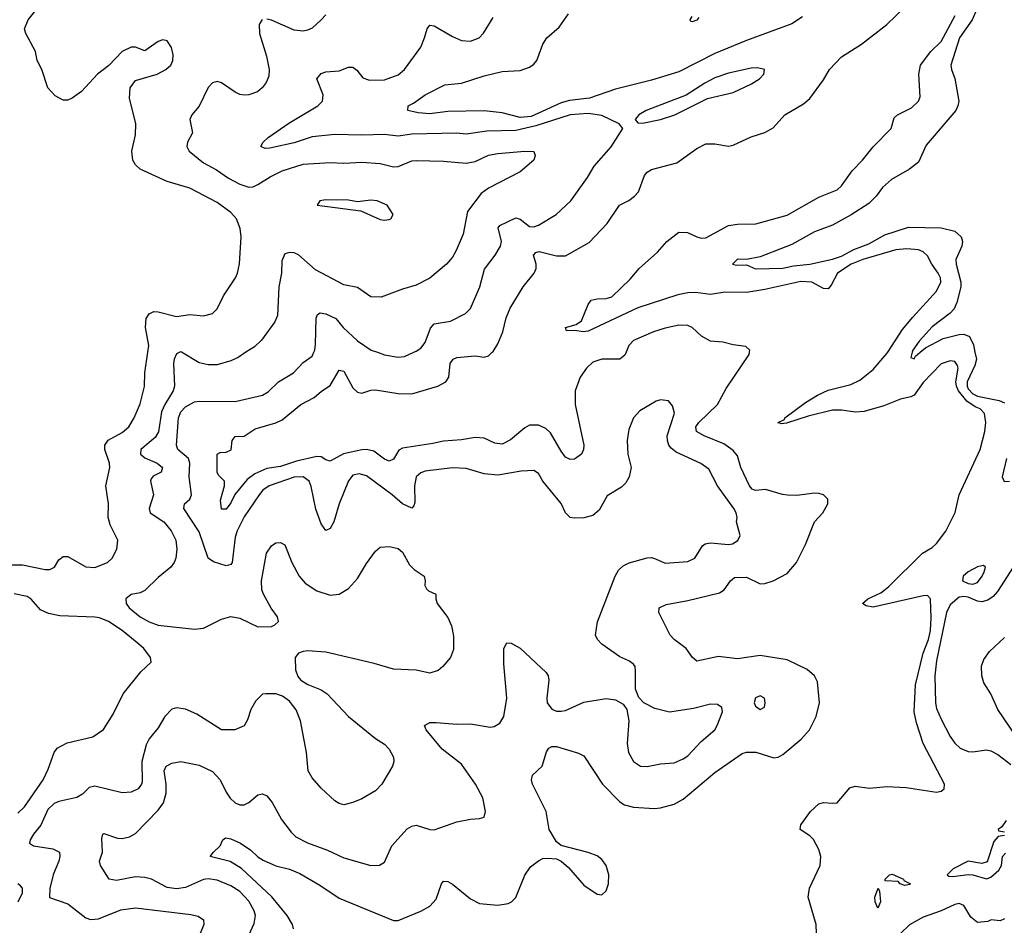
# Model space of a CAD drawing. Header units: inches. Extents: x 1694797 to 1849917, y 907313 to 1017959.
# Tile 25 of 256: x 1713977 to 1718329, y 927466 to 931471. Entities that reach past the tile are written whole.
import ezdxf

# ---------------------------------------------------------------- set-up
doc = ezdxf.new("R2010")
doc.units = ezdxf.units.IN
doc.header["$MEASUREMENT"] = 0
doc.layers.add('B7912', color=7, linetype='Continuous')
doc.layers.add('B7913', color=7, linetype='Continuous')

msp = doc.modelspace()

# ---------------------------------------------------------------- linework, layer by layer
at = {"layer": 'B7912', "color": 5}
for points, elevation in [([(1713939.5, 929060.5), (1713990, 929060.7), (1714090, 929039.6), (1714110, 929039.6), (1714130.7, 929049.3), (1714150, 929082), (1714170, 929097.6), (1714190, 929096.5), (1714270, 929051.8), (1714310, 929048.9), (1714365.2, 929070), (1714386.6, 929090), (1714407, 929130), (1714411.8, 929170), (1714377.8, 929237.8), (1714368.2, 929270), (1714369.7, 929330), (1714358, 929410), (1714375.9, 929490), (1714374.8, 929510), (1714354.3, 929570), (1714353.3, 929590), (1714368.4, 929611.6), (1714430, 929645.1), (1714459.3, 929670), (1714483.1, 929710), (1714510, 929772.7), (1714528.8, 929848.8), (1714530.8, 929910), (1714543.7, 930000)], 880), ([(1714685, 930000), (1714670, 929994), (1714659.5, 929970), (1714657.1, 929950), (1714661.6, 929850), (1714656.1, 929830), (1714619, 929770), (1714603.8, 929736.2), (1714591, 929649), (1714576.2, 929623.8), (1714512.2, 929570), (1714511.4, 929550), (1714530, 929532.8), (1714585.1, 929510), (1714608.4, 929490), (1714602.4, 929470), (1714567.2, 929452.8), (1714558.8, 929441.2), (1714555.5, 929430), (1714569.3, 929370), (1714549.9, 929309.9), (1714554.8, 929290), (1714614.8, 929250), (1714647, 929210), (1714667, 929170), (1714671.7, 929130), (1714667.7, 929090), (1714660.4, 929070), (1714645.4, 929050), (1714590, 929004.9), (1714530, 928946.3), (1714510, 928936.9), (1714470, 928928.9), (1714446, 928910), (1714448.5, 928890), (1714461.8, 928870), (1714510, 928829.9), (1714550, 928807.7), (1714590, 928793.5), (1714750, 928776.2), (1714790, 928779.6), (1714870, 928819.9), (1714910, 928831.2), (1714950, 928824.2), (1715030, 928785.4), (1715090, 928788.3), (1715105.5, 928794.5), (1715122, 928810), (1715116.4, 928830), (1715088.5, 928868.5), (1715054.9, 928930), (1715048.2, 928950), (1715046.9, 928990), (1715068, 929112), (1715090, 929143.7), (1715110, 929158), (1715130, 929159.3), (1715150, 929149), (1715179.6, 929070), (1715213.3, 929010), (1715239.1, 928979.1), (1715290, 928945.3), (1715350, 928926.4), (1715390, 928931.1), (1715430, 928955.8), (1715470, 929000.5), (1715510, 929066.6), (1715550, 929121.2), (1715570, 929139), (1715610, 929140.9), (1715650, 929131.8), (1715670, 929116), (1715700.3, 929060.3), (1715720.3, 929040.3), (1715764.5, 929010), (1715769.7, 928990), (1715768.3, 928968.3), (1715774.7, 928954.7), (1715784.9, 928944.9), (1715817.2, 928930), (1715816.2, 928910), (1715822.4, 928890), (1715870, 928827.3), (1715886.2, 928790), (1715894.6, 928745.4), (1715894.8, 928685.3), (1715881.6, 928650), (1715847.3, 928610), (1715827.3, 928592.8), (1715790, 928581.7), (1715730, 928593.8), (1715630, 928598.2), (1715544.7, 928624.7), (1715330, 928674), (1715250, 928680.3), (1715230, 928677.6), (1715209.3, 928670), (1715194.5, 928650), (1715196.1, 928596.1), (1715206.6, 928566.6), (1715219.3, 928550), (1715251.2, 928531.2), (1715310, 928508), (1715336.9, 928490), (1715430, 928389.6), (1715550, 928291.6), (1715590, 928266.6), (1715610, 928245.2), (1715629.5, 928210), (1715631.5, 928190), (1715625.1, 928170), (1715577.4, 928090), (1715550, 928061.1), (1715490, 928026), (1715450, 928008.7), (1715410, 927998.7), (1715390, 928004.2), (1715370, 928017), (1715310, 928072.4), (1715270, 928118.4), (1715252.9, 928150), (1715245.2, 928230), (1715218, 928370), (1715199.3, 928419.3), (1715170, 928457.3), (1715139.5, 928479.5), (1715110, 928490.4), (1715066, 928490), (1715050, 928487.7), (1715021.3, 928458.7), (1714999.5, 928420.5), (1714984.6, 928375.4), (1714970, 928348), (1714928, 928330), (1714870, 928330.3), (1714759.8, 928399.8), (1714710, 928422.2), (1714670, 928428.3), (1714650, 928422.2), (1714618.4, 928390), (1714590, 928339.5), (1714550, 928291.5), (1714535.8, 928264.2), (1714517.1, 928190), (1714518.6, 928101.4), (1714516.4, 928090), (1714500.5, 928070), (1714470, 928055.3), (1714430, 928051.7), (1714310, 928082), (1714284.8, 928075.2), (1714254.4, 928045.6), (1714230, 928031.9), (1714150, 928014.4), (1714130, 928004.8), (1714101.5, 927978.5), (1714070.4, 927909.6), (1714038.5, 927870), (1714023.6, 927843.6), (1714020.7, 927830), (1714038.2, 927818.2), (1714124.7, 927804.7), (1714153, 927790), (1714155.1, 927770), (1714149.8, 927750), (1714126.4, 927693.6), (1714110.7, 927630.7), (1714109.1, 927589.1), (1714190, 927560.6), (1714270, 927499.2), (1714290, 927492.6), (1714325.7, 927494.3), (1714424.6, 927535.4), (1714490, 927544), (1714734.1, 927514.1), (1714766.9, 927506.9), (1714789.4, 927490), (1714791.5, 927470), (1714775.4, 927430)], 860), ([(1714970, 927376.9), (1715013.7, 927473.7), (1715019.1, 927510), (1715014.4, 927530), (1714990, 927573), (1714950, 927616), (1714910, 927641.4), (1714850, 927666.2), (1714810, 927671.5), (1714790, 927669.3), (1714710, 927633.7), (1714670, 927626.9), (1714630, 927633.1), (1714559.7, 927670), (1714530, 927678.4), (1714490, 927680.9), (1714405.1, 927665.1), (1714372.3, 927670), (1714334.7, 927730), (1714330.9, 927750), (1714342.8, 927790), (1714340.3, 927850), (1714345.1, 927870), (1714350, 927872.6), (1714410, 927851.1), (1714429.8, 927850.2), (1714463.1, 927856.9), (1714490, 927872.9), (1714590, 927976.1), (1714612.8, 928007.2), (1714624.7, 928050), (1714624.5, 928090), (1714616.3, 928150), (1714625, 928170), (1714650, 928183.2), (1714690, 928190.2), (1714770, 928174.2), (1714830, 928146.7), (1714863.5, 928110), (1714890, 928054.9), (1714908, 928028), (1714930, 928007.9), (1714950, 927999.6), (1714970, 927999.1), (1714990, 928009.1), (1715030, 928043.2), (1715050, 928047.8), (1715070, 928038.3), (1715093.6, 928010), (1715134.2, 927934.2), (1715177.5, 927877.5), (1715198.2, 927858.2), (1715250, 927831.1), (1715338.5, 927798.5), (1715410, 927765), (1715530, 927730.3), (1715567.2, 927732.8), (1715590, 927746), (1715622.6, 927817.4), (1715690, 927892.2), (1715710, 927904.9), (1715730, 927908.5), (1715790, 927890.4), (1715810, 927888.8), (1715910, 927923.7), (1715970, 927936.3), (1716010, 927938), (1716030, 927944.7), (1716036, 927970), (1716023.7, 928030), (1715991.5, 928090), (1715930, 928178.3), (1715845, 928245), (1715773.3, 928330), (1715766.9, 928350), (1715790, 928362.4), (1715817.5, 928362.5), (1715910, 928355), (1715970, 928357.5), (1716057.4, 928342.6), (1716074.9, 928345.1), (1716099.8, 928360.2), (1716117.2, 928390), (1716130.6, 928470), (1716116.8, 928623.2), (1716117.4, 928690), (1716130, 928714.9), (1716150, 928713.7), (1716190, 928691.5), (1716304.2, 928584.2), (1716312.9, 928570), (1716316.1, 928550), (1716307, 928470), (1716309.4, 928450), (1716330, 928422.6), (1716350, 928413.7), (1716370, 928412.5), (1716390, 928416.8), (1716470, 928452.3), (1716569, 928469), (1716610, 928463.6), (1716644.5, 928444.5), (1716660.3, 928420.3), (1716670.3, 928370.3), (1716662.9, 928270), (1716668.2, 928230), (1716690.9, 928190.9), (1716720.5, 928170), (1716750, 928167.8), (1716810, 928179.8), (1716870, 928185), (1716910, 928201.8), (1716930, 928215.6), (1716990, 928279.6), (1717049.6, 928330), (1717060.5, 928350), (1717083.7, 928410), (1717081.2, 928430), (1717062, 928442), (1717030, 928443.5), (1716954.7, 928425.3), (1716850, 928408.8), (1716784.9, 928424.9), (1716736.2, 928450), (1716713.3, 928473.3), (1716698.7, 928510), (1716699.7, 928590), (1716696.9, 928610), (1716690, 928620.9), (1716670, 928636.3), (1716630, 928654), (1716550, 928709.7), (1716531.1, 928730), (1716522.7, 928750), (1716531.8, 928808.2), (1716608.7, 929010), (1716623.9, 929036.1), (1716644.1, 929055.9), (1716670.6, 929069.4), (1716751.3, 929091.3), (1716770, 929092.4), (1716787.5, 929087.5), (1716830, 929067.3), (1716930, 929075.3), (1716960.7, 929090), (1716995.8, 929144.2), (1717007.4, 929152.6), (1717030, 929157.3), (1717109.8, 929150.2), (1717127.5, 929152.5), (1717151.4, 929168.6), (1717161.1, 929190), (1717145.6, 929250), (1717148, 929270), (1717143.5, 929290), (1717134, 929310), (1717060.8, 929410), (1717023.8, 929483.8), (1716988.3, 929508.3), (1716878.2, 929558.2), (1716856.1, 929576.1), (1716846.6, 929590), (1716839.8, 929610), (1716839.4, 929630), (1716870.7, 929730.7), (1716862.8, 929762.8), (1716845.4, 929785.4), (1716810, 929789.6), (1716790, 929784.2), (1716718.2, 929741.8), (1716690.4, 929710), (1716670, 929659), (1716661.7, 929610), (1716665.3, 929550), (1716680.2, 929490), (1716671.2, 929450), (1716656.5, 929423.5), (1716636.8, 929403.2), (1716574.4, 929365.6), (1716538.1, 929301.9), (1716510, 929278), (1716470, 929268.7), (1716430, 929266.2), (1716409.6, 929270), (1716390, 929289.6), (1716370, 929331.8), (1716289.3, 929430), (1716270, 929464), (1716250, 929478), (1716193.9, 929473.9), (1716090, 929456.2), (1716030, 929462), (1715950, 929486.8), (1715890, 929489.9), (1715770, 929474.3), (1715750, 929467.8), (1715730.2, 929450), (1715722.6, 929410), (1715724.5, 929335.5), (1715719.4, 929320.6), (1715710, 929311.2), (1715670, 929329.8), (1715623.1, 929370), (1715510, 929453.8), (1715477.2, 929462.8), (1715450, 929457.2), (1715430, 929431.8), (1715390, 929329.6), (1715366, 929250), (1715350, 929221.1), (1715330, 929212.8), (1715310, 929241.6), (1715286.6, 929306.6), (1715266.1, 929406.1), (1715256.6, 929430), (1715230, 929449.9), (1715190, 929448.5), (1715080.3, 929410), (1715052.1, 929390), (1715035.2, 929370), (1714970, 929273.1), (1714938.4, 929210), (1714930, 929182.7), (1714916.8, 929070), (1714910, 929061.4), (1714890, 929055.8), (1714833.6, 929073.6), (1714811.1, 929090), (1714770, 929206.8), (1714702.6, 929310), (1714706.4, 929330), (1714729.3, 929350.8), (1714737, 929370), (1714726.6, 929450), (1714729.9, 929510), (1714723.4, 929530), (1714676.8, 929570), (1714670.6, 929590), (1714679.9, 929710), (1714690, 929736.8), (1714710, 929759.6), (1714750, 929780.6), (1714770, 929784.1), (1714930, 929782.5), (1715050, 929811), (1715075.2, 929824.8), (1715120.9, 929870), (1715187.6, 929910), (1715230, 929955.6), (1715270, 929983.7), (1715277, 930000)], 840), ([(1714977.4, 930000), (1714942.8, 929977.2), (1714910, 929961.8), (1714850, 929944.5), (1714810, 929945.4), (1714770, 929953.8), (1714693.3, 930000)], 860), ([(1715188.3, 927450), (1715183.9, 927470), (1715160.3, 927510), (1715092.4, 927592.4), (1714957.8, 927717.8), (1714908, 927748), (1714819.3, 927770), (1714833.6, 927790), (1714862.9, 927817.1), (1714875.1, 927844.9), (1714887.3, 927852.7), (1714911.3, 927848.7), (1714954, 927830), (1714999.2, 927799.2), (1715029.6, 927769.6), (1715053.7, 927753.7), (1715109.7, 927729.7), (1715170, 927713.9), (1715215.3, 927695.3), (1715304.3, 927644.3), (1715390, 927586.8), (1715630, 927488), (1715650, 927488.1), (1715750.6, 927529.4), (1715790, 927550.3), (1715817.9, 927582.1), (1715841.3, 927650), (1715850, 927661.6), (1715870, 927659.5), (1715890, 927648.9), (1715970, 927583.2), (1716010, 927562), (1716090, 927555.2), (1716136.9, 927563.1), (1716151.5, 927570), (1716170.6, 927589.4), (1716210, 927687.7), (1716234.9, 927725.1), (1716270, 927752), (1716290, 927761.1), (1716310, 927763.7), (1716350, 927760.4), (1716370, 927750.5), (1716402.3, 927722.3), (1716470, 927644), (1716530, 927604), (1716550, 927601.7), (1716570, 927619.3), (1716579.8, 927650), (1716581.4, 927690), (1716570, 927730.9), (1716550, 927757.4), (1716530, 927773.3), (1716490, 927788.9), (1716370, 927819.5), (1716350, 927836), (1716317.6, 927890), (1716304.7, 927970), (1716244.1, 928090), (1716239.1, 928110), (1716243.6, 928130), (1716286.3, 928170), (1716306.4, 928233.6), (1716316.2, 928250), (1716330, 928257.3), (1716350, 928256.3), (1716447.5, 928227.5), (1716470, 928215.6), (1716552.6, 928090), (1716630, 928011.9), (1716650, 927999.3), (1716690, 927988.7), (1716782.7, 927982.7), (1716810, 927985), (1716870, 928001.7), (1716910, 928023.8), (1717050, 928142), (1717170, 928225.6), (1717190, 928232.6), (1717231.6, 928231.6), (1717310, 928206.5), (1717330, 928210.2), (1717350, 928221.2), (1717430.9, 928290), (1717468.5, 928330), (1717496.9, 928390), (1717512.1, 928450), (1717503.1, 928543.1), (1717489.7, 928570), (1717457.2, 928597.1), (1717370, 928640.2), (1717250, 928659.6), (1717150, 928644.8), (1717065.3, 928654.7), (1716970, 928634.7), (1716950.8, 928650.8), (1716923.5, 928690), (1716870.5, 928730.5), (1716852.8, 928750), (1716802, 928850), (1716803.6, 928870), (1716834.4, 928885.6), (1716930, 928902.7), (1717070, 928937), (1717090.8, 928950), (1717118.8, 928990), (1717136.1, 929003.9), (1717190, 929006), (1717250, 928976.5), (1717270, 928977.6), (1717307, 928990), (1717370, 929022), (1717410.8, 929070), (1717449.7, 929150), (1717489.6, 929250), (1717526.6, 929290), (1717549.3, 929330), (1717549, 929350), (1717540.2, 929360.2), (1717529.4, 929369.4), (1717510, 929375.1), (1717490, 929377.6), (1717412.4, 929367.6), (1717371.4, 929368.6), (1717349.1, 929370.9), (1717273.8, 929393.8), (1717230, 929388.7), (1717215.4, 929395.4), (1717203.1, 929410), (1717164.3, 929490), (1717150, 929542.7), (1717130, 929566.4), (1717090, 929595.4), (1717002.3, 929630), (1716968.9, 929650), (1716965.4, 929670), (1716978.9, 929690), (1717061.3, 929770), (1717099.5, 929840.5), (1717200.9, 929990), (1717202.4, 930000)], 820), ([(1716657.3, 930000), (1716652.1, 929987.9), (1716630.1, 929969.9), (1716550, 929969.8), (1716510, 929956.4), (1716482.8, 929930), (1716455, 929890), (1716431.9, 929830), (1716431.8, 929770), (1716470.1, 929589.9), (1716469.4, 929570), (1716461.1, 929550), (1716430, 929527.2), (1716410, 929525.7), (1716390, 929537.1), (1716370, 929563.1), (1716323.4, 929643.4), (1716303.2, 929663.2), (1716270, 929677.5), (1716230, 929678.1), (1716210, 929666.8), (1716146.5, 929613.5), (1716110, 929594), (1716077.8, 929597.8), (1716030, 929620.2), (1715990, 929623), (1715930, 929612.6), (1715850, 929607.6), (1715803.8, 929596.2), (1715670, 929576.4), (1715653.2, 929566.8), (1715630, 929527.1), (1715610, 929518), (1715590, 929526.9), (1715542.4, 929562.4), (1715510.1, 929569.9), (1715490, 929569.2), (1715408.8, 929551.2), (1715350, 929519.3), (1715330, 929524), (1715310, 929537.8), (1715290, 929538.6), (1715200.6, 929519.4), (1715130, 929494.5), (1715070, 929485.7), (1715017.1, 929462.9), (1714982.6, 929437.4), (1714928.5, 929371.5), (1714910, 929334), (1714890, 929307), (1714870, 929306), (1714865.6, 929345.6), (1714882.3, 929410), (1714882.8, 929430), (1714856.8, 929456.8), (1714849.9, 929469.9), (1714849.8, 929550.2), (1714863.2, 929556.8), (1714890, 929558.3), (1714911.5, 929568.5), (1714916, 929610), (1714930, 929627.2), (1714970, 929629.1), (1715018.6, 929661.4), (1715110, 929688.4), (1715138.1, 929701.9), (1715220.5, 929770), (1715279.4, 929800.6), (1715311.8, 929828.2), (1715350, 929852.7), (1715390, 929921), (1715410, 929917.1), (1715450, 929843.2), (1715470, 929823.2), (1715490, 929819.7), (1715530, 929833.2), (1715550, 929834.4), (1715650, 929818.6), (1715710, 929816.8), (1715826, 929850), (1715860.8, 929870), (1715874.7, 929890), (1715880.2, 929950), (1715893.3, 929970), (1715910, 929977.1), (1715990, 929984.3), (1716030, 929979.1), (1716050, 929984.4), (1716066.3, 930000)], 820), ([(1715559.2, 930000), (1715590, 929989.2), (1715650, 929978.5), (1715678, 929982), (1715718.8, 930000)], 840), ([(1717498.3, 927430), (1717497.1, 927470), (1717461.5, 927590), (1717468.6, 927630), (1717515.3, 927730), (1717517.6, 927770), (1717510, 927800.9), (1717485.7, 927845.7), (1717470, 927862.4), (1717427.3, 927890), (1717429.7, 927910), (1717472.4, 927970), (1717510, 928002.8), (1717530, 928009), (1717570, 928005.7), (1717590, 928008.5), (1717645.6, 928074.4), (1717670, 928081.5), (1717732.6, 928072.6), (1717810, 928079.8), (1717895.3, 928075.3), (1718030, 928054.4), (1718050, 928059.1), (1718062.7, 928070), (1718065.1, 928090), (1717970.4, 928270.4), (1717941.3, 928361.3), (1717931, 928410), (1717936.9, 928530), (1717970.6, 928670), (1717993.9, 928730), (1718003.2, 928770), (1718006.2, 928826.2), (1718003.1, 928910), (1717990, 928924), (1717970, 928923.8), (1717750, 928872.8), (1717718.9, 928878.9), (1717702, 928890), (1717725.6, 928910), (1717783.6, 928936.4), (1717817.4, 928962.6), (1717968, 929112), (1718010, 929136.9), (1718030, 929154.6), (1718070, 929208.8), (1718111.4, 929291.4), (1718129.8, 929370), (1718222.5, 929570), (1718243.2, 929650), (1718247.7, 929690), (1718241.8, 929730), (1718221.8, 929750), (1718199.5, 929759.5), (1718164, 929784), (1718126.1, 929830), (1718117.4, 929850), (1718115.3, 929870), (1718124.6, 929930), (1718122.4, 929942.4), (1718110, 929959.2), (1718090, 929963.1), (1718050, 929949.7), (1717970, 929866.2), (1717930, 929811), (1717916.3, 929803.7), (1717870, 929793.4), (1717796.8, 929763.2), (1717710, 929737.9), (1717670, 929734.8), (1717610, 929744.6), (1717570, 929744.2), (1717462.5, 929717.5), (1717366.6, 929686.6), (1717343.3, 929683.3), (1717330.9, 929689.1), (1717330, 929686), (1717329.9, 929690.1), (1717357.4, 929702.6), (1717359.1, 929710), (1717450, 929778.3), (1717502.7, 929810), (1717550, 929832.8), (1717650, 929857), (1717690, 929877.1), (1717750, 929923.5), (1717810, 929994.2), (1717813.8, 930000)], 780), ([(1717922, 930000), (1717916.4, 929976.4), (1717930, 929971.6), (1717936.5, 929983.5), (1717956.9, 930000)], 760), ([(1718199.3, 930000), (1718205.6, 929970), (1718198.8, 929941.2), (1718164.6, 929870), (1718164.6, 929850), (1718170, 929838.5), (1718190, 929816.8), (1718210, 929805.5), (1718307, 929787), (1718330, 929776.7)], 760), ([(1718338, 929530), (1718319.8, 929450), (1718328.7, 929428.7), (1718351.3, 929430)], 760), ([(1718367.6, 929050), (1718298.3, 928941.7), (1718279.7, 928920.3), (1718256.2, 928903.8), (1718230, 928897), (1718210, 928899.7), (1718170, 928917), (1718150, 928920.7), (1718130, 928917.9), (1718090, 928883.8), (1718072.9, 928850), (1718030, 928636.3), (1718022.1, 928570), (1718025.2, 928450), (1718030, 928425.6), (1718050, 928377.4), (1718090, 928301.6), (1718110, 928271.8), (1718134.5, 928250), (1718170, 928234.3), (1718190, 928233), (1718250, 928242.9), (1718270, 928238.4), (1718301, 928221), (1718357.6, 928177.6)], 760), ([(1713970, 927962.7), (1713998.6, 927990), (1714081.2, 928110), (1714103.5, 928156.5), (1714129.8, 928230.1), (1714142.6, 928250), (1714187.2, 928272.9), (1714300.3, 928299.7), (1714347.8, 928332.2), (1714390, 928399.3), (1714434.3, 928490), (1714512.7, 928587.3), (1714558, 928630), (1714555.1, 928650), (1714525.6, 928690), (1714503.5, 928710), (1714429.8, 928770), (1714369.7, 928810), (1714330, 928825.6), (1714310, 928828.4), (1714155, 928835), (1714104.4, 928844.4), (1714070, 928861), (1714028.2, 928908.2), (1714010, 928920.4), (1713952.4, 928932.4)], 880), ([(1718381.1, 928301.1), (1718300.8, 928420.8), (1718270.2, 928490), (1718239.2, 928539.2), (1718229.5, 928570), (1718228.2, 928611.8), (1718238.7, 928641.3), (1718263.2, 928676.8), (1718330, 928738.5)], 760), ([(1718337.2, 927930), (1718318.4, 927901.6), (1718302, 927890), (1718304, 927884), (1718330, 927879)], 760), ([(1718330, 927864), (1718301.2, 927858.8), (1718282.5, 927837.5), (1718253.1, 927746.9), (1718230, 927739.1), (1718170, 927750.6), (1718103.5, 927716.5), (1718077.2, 927690), (1718083.3, 927683.3), (1718101.4, 927681.4), (1718169, 927691), (1718190, 927689.8), (1718250, 927672.1), (1718270, 927678.7), (1718304.7, 927710), (1718316.3, 927730), (1718320.8, 927770), (1718334.8, 927785.2)], 760), ([(1713970.5, 927570), (1713989.8, 927610), (1713989.7, 927630), (1713981.1, 927641.1), (1713969.8, 927649.8)], 880), ([(1718330, 927495.6), (1718310, 927486), (1718270.7, 927490.7), (1718256.7, 927483.3), (1718210, 927478), (1718181.8, 927501.8), (1718150, 927554.2), (1718130, 927563), (1718110, 927558.7), (1718049.6, 927530.4), (1717970, 927501.6), (1717910, 927468.4), (1717830, 927391.6)], 780)]:
    msp.add_lwpolyline(points, dxfattribs=dict(at, elevation=elevation))
for points, elevation in [([(1718236.9, 929056.9), (1718210, 929052.1), (1718170, 929029.8), (1718147.5, 929010), (1718144.9, 928990), (1718170, 928978.3), (1718190, 928974.6), (1718210, 928982.7), (1718231.5, 929010), (1718239.7, 929030), (1718245.2, 929050)], 780), ([(1717250, 928480.9), (1717230, 928472), (1717223, 928450), (1717230, 928436), (1717250, 928421), (1717269, 928431), (1717271.8, 928450), (1717269, 928470)], 840), ([(1717890, 927641.6), (1717869.3, 927650), (1717859.3, 927659.3), (1717802.7, 927662.7), (1717802.7, 927670), (1717822, 927690), (1717833, 927693), (1717882.8, 927670), (1717884.5, 927664.5), (1717914.8, 927650), (1717910, 927646)], 760), ([(1717770, 927542.7), (1717758.7, 927570), (1717756.2, 927590), (1717771, 927631), (1717777.5, 927617.5), (1717782.4, 927570)], 760)]:
    msp.add_lwpolyline(points, close=True, dxfattribs=dict(at, elevation=elevation))
at = {"layer": 'B7913', "color": 5}
for points, elevation in [([(1714543.7, 930000), (1714548, 930030), (1714533.9, 930110), (1714536.5, 930150), (1714549.9, 930170.1), (1714570, 930179.8), (1714590, 930179.4), (1714670, 930157.8), (1714730, 930167.3), (1714790, 930161.7), (1714830, 930172.4), (1714850, 930193), (1714878.9, 930250), (1714931.3, 930330), (1714940.5, 930350), (1714948.6, 930391.4), (1714955.9, 930510), (1714951.8, 930548.2), (1714935, 930590), (1714910, 930618.4), (1714850, 930662.5), (1714730, 930725.3), (1714630, 930755.3), (1714510, 930809.7), (1714488.9, 930828.9), (1714477.2, 930850), (1714472.6, 930890), (1714490, 930962), (1714491.1, 931010), (1714463.3, 931123.3), (1714466, 931170), (1714490, 931202), (1714585.2, 931230), (1714623.7, 931250), (1714645.6, 931270), (1714654.3, 931290), (1714655.8, 931315.8), (1714647.7, 931347.7), (1714630, 931377.2), (1714610, 931382), (1714590, 931374), (1714530, 931333.2), (1714490, 931349.2), (1714470, 931349.3), (1714431, 931330), (1714371.9, 931268.1), (1714321, 931230), (1714250, 931154), (1714210, 931124), (1714190, 931115.3), (1714170, 931115.3), (1714134.6, 931134.6), (1714102, 931170), (1714075.3, 931250), (1714054, 931290), (1714048, 931330), (1714004, 931410), (1713999, 931430), (1714015.1, 931470), (1714091.9, 931568.1)], 880), ([(1718213.2, 931530), (1718186.4, 931470), (1718130.3, 931390), (1718093.3, 931270), (1718095.2, 931250), (1718110.3, 931210.3), (1718127.6, 931110), (1718124.2, 931090), (1718114.2, 931070), (1717984.2, 930915.8), (1717950, 930841.2), (1717910, 930809.2), (1717830, 930763.5), (1717790.9, 930729.1), (1717762.9, 930690), (1717730, 930658), (1717652.3, 930607.7), (1717570, 930561.9), (1717490, 930532.5), (1717390, 930476.6), (1717250, 930422), (1717190, 930410.3), (1717150, 930411.3), (1717127.3, 930390), (1717145.4, 930385.4), (1717190, 930386.6), (1717230, 930369.3), (1717350, 930371.9), (1717397.9, 930382.1), (1717470, 930389.3), (1717570, 930412.1), (1717610, 930425.6), (1717664.7, 930455.3), (1717730, 930480.1), (1717800.5, 930519.5), (1717905.9, 930554.1), (1718050, 930550.7), (1718110, 930536.4), (1718138.5, 930510), (1718143.6, 930490), (1718140.9, 930470), (1718115.2, 930410), (1718115.9, 930390), (1718137.6, 930310), (1718137.1, 930290), (1718119.8, 930220.2), (1718107.1, 930192.9), (1718090, 930172.9), (1718010, 930112.2), (1717953.2, 930050), (1717924.3, 930010), (1717922, 930000)], 760), ([(1715330, 931492.2), (1715310, 931470.3), (1715270, 931433.4), (1715250, 931424.4), (1715230, 931419.7), (1715190, 931424.5), (1715090, 931468.1), (1715070, 931473.8)], 860), ([(1717437.1, 931482.9), (1717390, 931452.1), (1717190, 931378.3), (1717050, 931320.7), (1716890, 931239.7), (1716770, 931203.2), (1716610, 931163.2), (1716495.9, 931124.1), (1716407, 931113), (1716370, 931103.9), (1716237.9, 931042.1), (1716190, 931038), (1716110, 931059.1), (1716030, 931068.4), (1715870, 931064.7), (1715790, 931054.3), (1715738.8, 931058.8), (1715692.3, 931070), (1715694.5, 931090), (1715718.5, 931101.5), (1715770, 931138.9), (1715856.6, 931183.4), (1715930, 931190.7), (1716030, 931222.2), (1716110, 931241.6), (1716190, 931246.2), (1716230, 931260.5), (1716250, 931273.5), (1716262.4, 931290), (1716290, 931363.1), (1716307.2, 931390), (1716361.6, 931438.4), (1716403.4, 931496.6)], 820), ([(1716066.3, 930000), (1716070, 930003.6), (1716090, 930037.6), (1716113.1, 930090), (1716128.2, 930151.8), (1716145.3, 930194.7), (1716202.4, 930290), (1716251.5, 930350), (1716259.8, 930370), (1716259.4, 930390), (1716249, 930430), (1716258.9, 930441.1), (1716273.7, 930446.3), (1716350, 930426.6), (1716390, 930426.6), (1716494.4, 930485.6), (1716573.7, 930570), (1716628.8, 930651.2), (1716670, 930671.2), (1716695.3, 930690), (1716711.6, 930710), (1716738.4, 930781.6), (1716750, 930796.1), (1716770, 930808.2), (1716882.3, 930837.7), (1716970, 930901.3), (1717010, 930921.5), (1717050, 930921.7), (1717110, 930911.6), (1717130, 930916.1), (1717210, 930953.4), (1717270, 930972.6), (1717306.8, 930993.2), (1717359.1, 931050), (1717441.5, 931098.5), (1717470, 931122.3), (1717530, 931204.6), (1717555.8, 931250), (1717610, 931306.2), (1717697.4, 931362.6), (1717810, 931449.3), (1717890, 931526.5)], 820), ([(1717813.8, 930000), (1717879.5, 930100.5), (1717924.1, 930155.9), (1718028.8, 930270), (1718048.9, 930310), (1718046.3, 930330), (1718036.8, 930350), (1718008.6, 930390), (1717990, 930427.3), (1717970, 930445.1), (1717950, 930452.7), (1717898.2, 930458.2), (1717850, 930453.4), (1717703.1, 930410), (1717652.1, 930390), (1717592.2, 930350), (1717563.3, 930296.7), (1717550, 930280.8), (1717530, 930281.5), (1717478.9, 930310), (1717430, 930313.4), (1717270, 930277.4), (1717190, 930264.5), (1717093.3, 930266.7), (1717030, 930255.4), (1716964.3, 930264.3), (1716930, 930263.1), (1716886.5, 930253.5), (1716710, 930196.5), (1716490, 930093), (1716469.9, 930089.9), (1716430, 930096.9), (1716394.6, 930094.6), (1716389.4, 930109.4), (1716436.8, 930123.2), (1716461.1, 930138.9), (1716489.2, 930210.8), (1716503.7, 930230), (1716530, 930236.9), (1716570, 930237.8), (1716595, 930245), (1716675.9, 930324.1), (1716716, 930370), (1716796.9, 930443.1), (1716837.8, 930490), (1716890, 930531.9), (1716929.4, 930529.4), (1716970.2, 930510.1), (1716990, 930504.5), (1717010, 930505.6), (1717110, 930560.9), (1717150, 930566.8), (1717231.1, 930568.9), (1717370, 930607.2), (1717510, 930686.8), (1717590, 930718.5), (1717610, 930736), (1717656.9, 930803.1), (1717702.4, 930850), (1717750, 930908.9), (1717829.7, 930990), (1717842.7, 931037.3), (1717857, 931050), (1717919.1, 931080.9), (1717949.7, 931110), (1717956.8, 931130), (1717951.9, 931230), (1717958.7, 931270), (1718003.9, 931330), (1718050, 931375), (1718112.4, 931490)], 780), ([(1716979.5, 931480.5), (1716970, 931469.2), (1716950, 931461.7), (1716943.5, 931463.5), (1716940.5, 931470), (1716950, 931485.5)], 780), ([(1715048.8, 931471.2), (1715036, 931450), (1715037.3, 931410), (1715068.2, 931310), (1715079.8, 931250), (1715078.2, 931221.8), (1715066.2, 931193.8), (1715049.7, 931170.3), (1715028.2, 931151.8), (1714990, 931138.4), (1714970, 931137.1), (1714950, 931140.5), (1714930, 931150.5), (1714870, 931192.2), (1714850, 931197), (1714828.9, 931191.1), (1714810, 931170.4), (1714771.3, 931088.7), (1714738, 931050), (1714729.8, 931030.2), (1714740.9, 930970), (1714719.7, 930930), (1714716.8, 930910), (1714727.2, 930890), (1714790, 930838.3), (1714847.4, 930807.4), (1714900.9, 930770), (1714950, 930743.4), (1714990, 930730.8), (1715010, 930732.1), (1715030, 930741.5), (1715083.8, 930776.2), (1715137.1, 930802.9), (1715230, 930831.7), (1715350, 930839.4), (1715410, 930836.2), (1715490, 930840.6), (1715570, 930834.3), (1715630, 930819.9), (1715650, 930822.2), (1715710, 930846.3), (1715730, 930848.5), (1715850, 930845.4), (1715950, 930836.6), (1715990, 930844.4), (1716050, 930871.1), (1716090, 930879.9), (1716210, 930889.6), (1716250, 930888), (1716256, 930870), (1716249.3, 930850), (1716190, 930798), (1716050, 930726.5), (1716017.7, 930702.3), (1715957.3, 930622.7), (1715937.1, 930522.9), (1715907.1, 930450), (1715890, 930420.3), (1715863.9, 930390), (1715790, 930327.8), (1715730, 930296.5), (1715670, 930279.5), (1715575.6, 930244.4), (1715530, 930245.3), (1715470, 930287.2), (1715410, 930298.3), (1715285.5, 930365.5), (1715210, 930431.5), (1715190, 930440.3), (1715170, 930441.7), (1715150, 930435.8), (1715135.9, 930404.1), (1715134.5, 930350), (1715123.4, 930290), (1715117.4, 930162.6), (1715105.2, 930134.8), (1715046.6, 930053.4), (1715015.2, 930024.8), (1714977.4, 930000)], 860), ([(1715718.8, 930000), (1715730, 930004.9), (1715750, 930018.3), (1715770, 930043.7), (1715793, 930107), (1715810, 930125.4), (1715882, 930138), (1715948, 930172.1), (1715970, 930194.4), (1716010.5, 930289.5), (1716031.8, 930368.2), (1716079.3, 930430), (1716102.8, 930470), (1716107.1, 930490), (1716091.8, 930550), (1716099.7, 930560.3), (1716170, 930594.2), (1716190, 930588.3), (1716230, 930556.6), (1716250, 930555.5), (1716270, 930562.5), (1716348, 930610), (1716414, 930670), (1716486.9, 930773.1), (1716516.6, 930823.4), (1716592, 930908), (1716643.7, 930990), (1716626.6, 931010), (1716550, 931047.4), (1716490, 931055.6), (1716410.4, 931050), (1716259, 931001), (1716170, 930980.3), (1716042.7, 930977.3), (1715950, 930965.4), (1715910, 930968.6), (1715710, 930964), (1715650, 930955.7), (1715590, 930962.7), (1715490, 930959.9), (1715370, 930963.4), (1715270, 930952.5), (1715190, 930925.7), (1715083.2, 930903.2), (1715061.8, 930901.8), (1715042.9, 930910), (1715054, 930930), (1715075.6, 930950), (1715166.5, 931013.5), (1715295.1, 931090), (1715315.6, 931110), (1715318.3, 931138.3), (1715291.2, 931210), (1715310, 931233.6), (1715330, 931240.7), (1715390, 931244.7), (1715430, 931260.3), (1715450, 931260.3), (1715467.4, 931247.4), (1715493.6, 931213.6), (1715522.8, 931202.8), (1715590, 931205.5), (1715650, 931227.8), (1715678, 931250), (1715749.8, 931350), (1715767.2, 931390), (1715777.7, 931430), (1715790, 931446.7), (1715810, 931444.4), (1715890, 931396.2), (1715930, 931378.5), (1715970, 931375.3), (1716008.8, 931391.2), (1716028, 931412), (1716070, 931481.3)], 840), ([(1715277, 930000), (1715281.2, 930010), (1715284.7, 930035.3), (1715288.3, 930151.7), (1715293.4, 930166.6), (1715304.8, 930175.2), (1715330, 930170.9), (1715374, 930150), (1715407.6, 930110), (1715470, 930050.2), (1715530.2, 930010.2), (1715559.2, 930000)], 840), ([(1717202.4, 930000), (1717204, 930010), (1717186, 930026), (1717130, 930033.3), (1717085.5, 930045.5), (1717030, 930049), (1716991.1, 930071.1), (1716950, 930110.5), (1716930, 930119.2), (1716890, 930119.9), (1716830, 930106.9), (1716778.7, 930090), (1716690, 930052.8), (1716670.2, 930030), (1716657.3, 930000)], 820), ([(1717956.9, 930000), (1717980.8, 930019.2), (1718059.1, 930060.9), (1718130, 930079.2), (1718150, 930080.1), (1718174.6, 930070), (1718192.6, 930032.6), (1718199.3, 930000)], 760), ([(1714693.3, 930000), (1714690, 930002), (1714685, 930000)], 860)]:
    msp.add_lwpolyline(points, dxfattribs=dict(at, elevation=elevation))
for points, elevation in [([(1717238.4, 931258.4), (1717210, 931256.8), (1717110, 931234), (1717050, 931213.2), (1717004.9, 931190), (1716922.6, 931137.4), (1716745.5, 931070), (1716713.4, 931050), (1716697.3, 931030), (1716710, 931014.8), (1716730, 931013), (1716810, 931028.9), (1716872.7, 931050), (1717017.4, 931122.6), (1717130, 931149.2), (1717212.4, 931187.6), (1717247, 931210), (1717266.6, 931230), (1717269, 931250)], 840), ([(1715330, 930674), (1715304.7, 930670), (1715292, 930650), (1715485.2, 930625.2), (1715570, 930587.3), (1715590, 930584), (1715610, 930586.8), (1715618, 930590), (1715628, 930610), (1715602, 930650), (1715558, 930670), (1715530, 930673.3), (1715470, 930665.2), (1715430, 930673)], 880)]:
    msp.add_lwpolyline(points, close=True, dxfattribs=dict(at, elevation=elevation))

doc.saveas('drawing.dxf')
